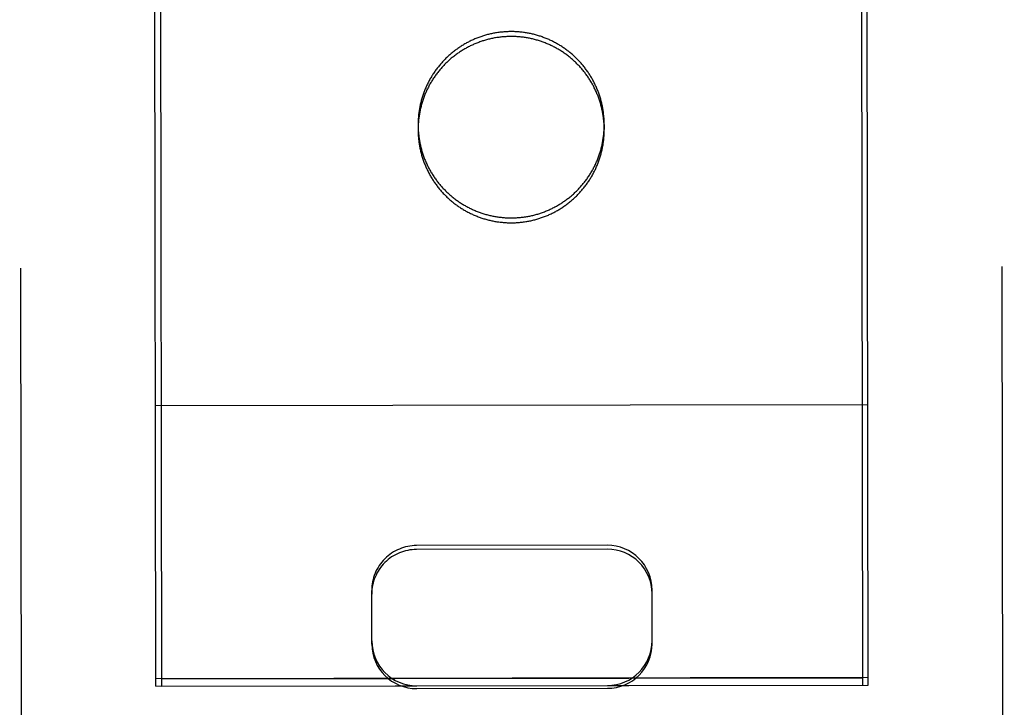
# Model space of a CAD drawing. Header units: inches. Extents: x 0 to 235, y 0 to 152.
# Tile 20 of 93: x 79.67 to 80.548, y 46.979 to 47.592. Entities that reach past the tile are written whole.
import ezdxf

# ---------------------------------------------------------------- set-up
doc = ezdxf.new("R2010")
doc.units = ezdxf.units.IN
doc.header["$LTSCALE"] = 12.916347
doc.header["$MEASUREMENT"] = 0
doc.linetypes.add('HIDDEN', pattern=[0.2, 0.1, -0.1])
doc.layers.add('02___PRT_ALL_AXES', color=7, linetype='CONTINUOUS')
doc.layers.add('DEFAULT_2', color=8, linetype='HIDDEN')

msp = doc.modelspace()

# ---------------------------------------------------------------- linework, layer by layer
at = {"layer": '02___PRT_ALL_AXES', "color": 8, "linetype": 'HIDDEN'}
for p, q in [((79.74958, 76.49784), (79.79629, 46.99788)), ((80.37458, 76.49883), (80.42129, 46.99887)), ((80.025, 47.49808), (80.025, 47.49372)), ((80.191, 47.49834), (80.191, 47.49398)), ((79.79628, 47.00443), (80.42128, 47.00542)), ((79.79629, 46.99788), (80.42129, 46.99887))]:
    msp.add_line(p, q, dxfattribs=at)
for points in [[(80.191, 47.49834), (80.19099, 47.49926), (80.19097, 47.50018), (80.19095, 47.5011), (80.19091, 47.50201), (80.19086, 47.50293), (80.19081, 47.50385), (80.19074, 47.50476), (80.19066, 47.50568), (80.19057, 47.50659), (80.19047, 47.5075), (80.19037, 47.50842), (80.19025, 47.50933), (80.19012, 47.51023), (80.18998, 47.51114), (80.18984, 47.51205), (80.18968, 47.51295), (80.18951, 47.51386), (80.18933, 47.51476), (80.18914, 47.51565), (80.18894, 47.51655), (80.18874, 47.51744), (80.18852, 47.51834), (80.18829, 47.51923), (80.18805, 47.52011), (80.18781, 47.521), (80.18755, 47.52188), (80.18728, 47.52276), (80.18701, 47.52363), (80.18672, 47.5245), (80.18643, 47.52537), (80.18612, 47.52624), (80.18581, 47.5271), (80.18548, 47.52796), (80.18515, 47.52882), (80.1848, 47.52967), (80.18445, 47.53051), (80.18409, 47.53136), (80.18372, 47.5322), (80.18334, 47.53303), (80.18295, 47.53386), (80.18255, 47.53469), (80.18214, 47.53551), (80.18172, 47.53633), (80.1813, 47.53714), (80.18086, 47.53795), (80.18042, 47.53876), (80.17996, 47.53955), (80.1795, 47.54035), (80.17903, 47.54114), (80.17855, 47.54192), (80.17806, 47.5427), (80.17757, 47.54347), (80.17706, 47.54424), (80.17655, 47.545), (80.17603, 47.54575), (80.1755, 47.5465), (80.17496, 47.54724), (80.17441, 47.54798), (80.17386, 47.54871), (80.1733, 47.54944), (80.17273, 47.55016), (80.17215, 47.55087), (80.17156, 47.55158), (80.17097, 47.55228), (80.17036, 47.55297), (80.16975, 47.55366), (80.16914, 47.55434), (80.16851, 47.55501), (80.16788, 47.55568), (80.16724, 47.55633), (80.16659, 47.55699), (80.16594, 47.55763), (80.16528, 47.55827), (80.16461, 47.5589), (80.16394, 47.55952), (80.16325, 47.56013), (80.16257, 47.56074), (80.16187, 47.56134), (80.16117, 47.56193), (80.16046, 47.56252), (80.15975, 47.56309), (80.15903, 47.56366), (80.1583, 47.56422), (80.15756, 47.56478), (80.15683, 47.56532), (80.15608, 47.56586), (80.15533, 47.56638), (80.15457, 47.5669), (80.15381, 47.56741), (80.15304, 47.56792), (80.15227, 47.56841), (80.15149, 47.56889), (80.1507, 47.56937), (80.14991, 47.56984), (80.14912, 47.5703), (80.14832, 47.57075), (80.14751, 47.57119), (80.1467, 47.57162), (80.14589, 47.57205), (80.14507, 47.57246), (80.14424, 47.57287), (80.14342, 47.57326), (80.14258, 47.57365), (80.14175, 47.57403), (80.14091, 47.5744), (80.14006, 47.57476), (80.13921, 47.57511), (80.13836, 47.57545), (80.1375, 47.57578), (80.13664, 47.5761), (80.13578, 47.57641), (80.13491, 47.57671), (80.13404, 47.57701), (80.13317, 47.57729), (80.13229, 47.57756), (80.13141, 47.57783), (80.13053, 47.57808), (80.12965, 47.57833), (80.12876, 47.57856), (80.12787, 47.57879), (80.12698, 47.579), (80.12608, 47.57921), (80.12519, 47.5794), (80.12429, 47.57959), (80.12338, 47.57976), (80.12248, 47.57993), (80.12158, 47.58008), (80.12067, 47.58023), (80.11976, 47.58036), (80.11885, 47.58049), (80.11794, 47.5806), (80.11703, 47.58071), (80.11612, 47.5808), (80.1152, 47.58089), (80.11429, 47.58096), (80.11337, 47.58103), (80.11245, 47.58108), (80.11154, 47.58112), (80.11062, 47.58116), (80.1097, 47.58118), (80.10878, 47.5812), (80.10787, 47.5812), (80.10695, 47.58119), (80.10603, 47.58118), (80.10511, 47.58115), (80.10419, 47.58111), (80.10328, 47.58107), (80.10236, 47.58101), (80.10145, 47.58094), (80.10053, 47.58086), (80.09962, 47.58078), (80.0987, 47.58068), (80.09779, 47.58057), (80.09688, 47.58045), (80.09597, 47.58032), (80.09506, 47.58019), (80.09416, 47.58004), (80.09325, 47.57988), (80.09235, 47.57971), (80.09145, 47.57953), (80.09055, 47.57935), (80.08966, 47.57915), (80.08876, 47.57894), (80.08787, 47.57872), (80.08698, 47.57849), (80.08609, 47.57826), (80.08521, 47.57801), (80.08433, 47.57775), (80.08345, 47.57749), (80.08257, 47.57721), (80.0817, 47.57692), (80.08083, 47.57663), (80.07997, 47.57632), (80.0791, 47.57601), (80.07824, 47.57568), (80.07739, 47.57535), (80.07654, 47.57501), (80.07569, 47.57465), (80.07485, 47.57429), (80.07401, 47.57392), (80.07317, 47.57354), (80.07234, 47.57315), (80.07151, 47.57275), (80.07069, 47.57234), (80.06987, 47.57193), (80.06906, 47.5715), (80.06825, 47.57107), (80.06745, 47.57062), (80.06665, 47.57017), (80.06585, 47.56971), (80.06507, 47.56924), (80.06428, 47.56876), (80.06351, 47.56827), (80.06273, 47.56777), (80.06197, 47.56727), (80.0612, 47.56675), (80.06045, 47.56623), (80.0597, 47.5657), (80.05896, 47.56516)], [(80.05896, 47.56516), (80.05822, 47.56462), (80.05749, 47.56406), (80.05676, 47.5635), (80.05604, 47.56293), (80.05533, 47.56235), (80.05462, 47.56177), (80.05392, 47.56117), (80.05323, 47.56057), (80.05254, 47.55996), (80.05186, 47.55934), (80.05119, 47.55872), (80.05052, 47.55809), (80.04987, 47.55745), (80.04921, 47.5568), (80.04857, 47.55615), (80.04793, 47.55549), (80.0473, 47.55482), (80.04668, 47.55414), (80.04606, 47.55346), (80.04546, 47.55277), (80.04486, 47.55208), (80.04427, 47.55138), (80.04368, 47.55067), (80.0431, 47.54995), (80.04254, 47.54923), (80.04198, 47.54851), (80.04142, 47.54777), (80.04088, 47.54703), (80.04034, 47.54629), (80.03981, 47.54554), (80.0393, 47.54478), (80.03878, 47.54402), (80.03828, 47.54325), (80.03779, 47.54247), (80.0373, 47.5417), (80.03683, 47.54091), (80.03636, 47.54012), (80.0359, 47.53933), (80.03545, 47.53853), (80.03501, 47.53772), (80.03457, 47.53691), (80.03415, 47.5361), (80.03374, 47.53528), (80.03333, 47.53445), (80.03293, 47.53363), (80.03255, 47.53279), (80.03217, 47.53196), (80.0318, 47.53112), (80.03144, 47.53027), (80.03109, 47.52942), (80.03075, 47.52857), (80.03042, 47.52772), (80.0301, 47.52686), (80.02979, 47.52599), (80.02948, 47.52513), (80.02919, 47.52425), (80.02891, 47.52338), (80.02863, 47.52251), (80.02837, 47.52163), (80.02811, 47.52074), (80.02787, 47.51986), (80.02764, 47.51897), (80.02741, 47.51808), (80.0272, 47.51719), (80.02699, 47.51629), (80.0268, 47.5154), (80.02661, 47.5145), (80.02644, 47.5136), (80.02627, 47.51269), (80.02612, 47.51179), (80.02597, 47.51088), (80.02583, 47.50997), (80.02571, 47.50907), (80.02559, 47.50815), (80.02549, 47.50724), (80.02539, 47.50633), (80.02531, 47.50542), (80.02524, 47.5045), (80.02517, 47.50358), (80.02512, 47.50267), (80.02507, 47.50175), (80.02504, 47.50083), (80.02501, 47.49992), (80.025, 47.499), (80.025, 47.49808)], [(80.025, 47.49808), (80.025, 47.49716), (80.02502, 47.49624), (80.02505, 47.49533), (80.02508, 47.49441), (80.02513, 47.49349), (80.02519, 47.49258), (80.02526, 47.49166), (80.02533, 47.49075), (80.02542, 47.48983), (80.02552, 47.48892), (80.02563, 47.48801), (80.02574, 47.4871), (80.02587, 47.48619), (80.02601, 47.48528), (80.02616, 47.48438), (80.02632, 47.48347), (80.02648, 47.48257), (80.02666, 47.48167), (80.02685, 47.48077), (80.02705, 47.47987), (80.02726, 47.47898), (80.02747, 47.47809), (80.0277, 47.4772), (80.02794, 47.47631), (80.02819, 47.47543), (80.02844, 47.47455), (80.02871, 47.47367), (80.02899, 47.47279), (80.02927, 47.47192), (80.02957, 47.47105), (80.02987, 47.47019), (80.03019, 47.46932), (80.03051, 47.46846), (80.03085, 47.46761), (80.03119, 47.46676), (80.03154, 47.46591), (80.0319, 47.46507), (80.03228, 47.46423), (80.03266, 47.46339), (80.03305, 47.46256), (80.03345, 47.46173), (80.03385, 47.46091), (80.03427, 47.46009), (80.0347, 47.45928), (80.03513, 47.45847), (80.03558, 47.45767), (80.03603, 47.45687), (80.03649, 47.45608), (80.03696, 47.45529), (80.03744, 47.45451), (80.03793, 47.45373), (80.03843, 47.45296), (80.03893, 47.45219), (80.03944, 47.45143), (80.03997, 47.45067), (80.0405, 47.44992), (80.04103, 47.44918), (80.04158, 47.44844), (80.04213, 47.44771), (80.0427, 47.44698), (80.04327, 47.44627), (80.04385, 47.44555), (80.04443, 47.44485), (80.04503, 47.44415), (80.04563, 47.44345), (80.04624, 47.44277), (80.04686, 47.44209), (80.04748, 47.44141), (80.04811, 47.44075), (80.04875, 47.44009), (80.0494, 47.43944), (80.05005, 47.43879), (80.05071, 47.43816), (80.05138, 47.43753), (80.05206, 47.4369), (80.05274, 47.43629), (80.05343, 47.43568), (80.05412, 47.43508), (80.05482, 47.43449), (80.05553, 47.43391), (80.05625, 47.43333), (80.05697, 47.43276), (80.0577, 47.4322), (80.05843, 47.43165), (80.05917, 47.4311), (80.05991, 47.43057), (80.06066, 47.43004), (80.06142, 47.42952), (80.06218, 47.42901), (80.06295, 47.42851), (80.06373, 47.42801), (80.06451, 47.42753), (80.06529, 47.42705), (80.06608, 47.42658), (80.06688, 47.42613), (80.06768, 47.42568), (80.06848, 47.42523), (80.06929, 47.4248), (80.07011, 47.42438), (80.07092, 47.42396), (80.07175, 47.42356), (80.07258, 47.42316), (80.07341, 47.42277), (80.07425, 47.4224), (80.07509, 47.42203), (80.07593, 47.42167), (80.07678, 47.42132), (80.07763, 47.42098), (80.07849, 47.42065), (80.07935, 47.42032), (80.08021, 47.42001), (80.08108, 47.41971), (80.08195, 47.41942), (80.08282, 47.41913), (80.0837, 47.41886), (80.08458, 47.4186), (80.08546, 47.41834), (80.08635, 47.4181), (80.08723, 47.41786), (80.08812, 47.41764), (80.08902, 47.41742), (80.08991, 47.41722), (80.09081, 47.41702), (80.09171, 47.41684), (80.09261, 47.41666), (80.09351, 47.4165), (80.09442, 47.41634), (80.09532, 47.4162), (80.09623, 47.41606), (80.09714, 47.41594), (80.09805, 47.41582), (80.09896, 47.41572), (80.09988, 47.41562), (80.10079, 47.41554), (80.10171, 47.41546), (80.10262, 47.4154), (80.10354, 47.41534), (80.10446, 47.4153), (80.10537, 47.41527), (80.10629, 47.41524), (80.10721, 47.41523), (80.10813, 47.41522), (80.10905, 47.41523), (80.10996, 47.41525), (80.11088, 47.41527), (80.1118, 47.41531), (80.11272, 47.41536), (80.11363, 47.41542), (80.11455, 47.41548), (80.11546, 47.41556), (80.11638, 47.41565), (80.11729, 47.41575), (80.1182, 47.41585), (80.11911, 47.41597), (80.12002, 47.4161), (80.12093, 47.41624), (80.12183, 47.41639), (80.12274, 47.41654), (80.12364, 47.41671), (80.12454, 47.41689), (80.12544, 47.41708), (80.12634, 47.41728), (80.12723, 47.41748), (80.12812, 47.4177), (80.12901, 47.41793), (80.1299, 47.41817), (80.13079, 47.41841), (80.13167, 47.41867), (80.13255, 47.41894), (80.13342, 47.41921), (80.13429, 47.4195), (80.13516, 47.4198), (80.13603, 47.4201), (80.13689, 47.42042), (80.13775, 47.42074), (80.13861, 47.42107), (80.13946, 47.42142), (80.1403, 47.42177), (80.14115, 47.42213), (80.14199, 47.4225), (80.14282, 47.42288), (80.14365, 47.42327), (80.14448, 47.42367), (80.1453, 47.42408), (80.14612, 47.4245), (80.14693, 47.42492), (80.14774, 47.42536), (80.14855, 47.4258), (80.14935, 47.42626), (80.15014, 47.42672), (80.15093, 47.42719), (80.15171, 47.42767), (80.15249, 47.42816), (80.15326, 47.42865), (80.15403, 47.42916), (80.15479, 47.42967), (80.15554, 47.43019), (80.15629, 47.43072), (80.15704, 47.43126)], [(80.15704, 47.43126), (80.15778, 47.43181), (80.15851, 47.43236), (80.15923, 47.43292), (80.15995, 47.43349), (80.16066, 47.43407), (80.16137, 47.43466), (80.16207, 47.43525), (80.16276, 47.43586), (80.16345, 47.43646), (80.16413, 47.43708), (80.1648, 47.43771), (80.16547, 47.43834), (80.16613, 47.43898), (80.16678, 47.43962), (80.16742, 47.44028), (80.16806, 47.44094), (80.16869, 47.44161), (80.16931, 47.44228), (80.16993, 47.44296), (80.17054, 47.44365), (80.17114, 47.44435), (80.17173, 47.44505), (80.17231, 47.44576), (80.17289, 47.44647), (80.17346, 47.44719), (80.17402, 47.44792), (80.17457, 47.44865), (80.17511, 47.44939), (80.17565, 47.45014), (80.17618, 47.45089), (80.1767, 47.45165), (80.17721, 47.45241), (80.17771, 47.45318), (80.17821, 47.45395), (80.17869, 47.45473), (80.17917, 47.45551), (80.17964, 47.4563), (80.18009, 47.4571), (80.18055, 47.4579), (80.18099, 47.4587), (80.18142, 47.45951), (80.18184, 47.46033), (80.18226, 47.46115), (80.18266, 47.46197), (80.18306, 47.4628), (80.18345, 47.46363), (80.18382, 47.46447), (80.18419, 47.46531), (80.18455, 47.46615), (80.1849, 47.467), (80.18524, 47.46785), (80.18557, 47.46871), (80.1859, 47.46957), (80.18621, 47.47043), (80.18651, 47.4713), (80.1868, 47.47217), (80.18709, 47.47304), (80.18736, 47.47392), (80.18762, 47.4748), (80.18788, 47.47568), (80.18812, 47.47657), (80.18836, 47.47745), (80.18858, 47.47834), (80.1888, 47.47924), (80.189, 47.48013), (80.1892, 47.48103), (80.18938, 47.48193), (80.18956, 47.48283), (80.18972, 47.48373), (80.18988, 47.48464), (80.19002, 47.48554), (80.19016, 47.48645), (80.19028, 47.48736), (80.1904, 47.48827), (80.1905, 47.48918), (80.1906, 47.4901), (80.19068, 47.49101), (80.19076, 47.49192), (80.19082, 47.49284), (80.19088, 47.49376), (80.19092, 47.49467), (80.19096, 47.49559), (80.19098, 47.49651), (80.19099, 47.49743), (80.191, 47.49834)]]:
    msp.add_lwpolyline(points, dxfattribs=at)
at = {"layer": 'DEFAULT_2', "color": 8, "linetype": 'HIDDEN'}
for p, q in [((79.67274, 46.07883), (79.66974, 47.9741)), ((80.42629, 46.99893), (80.42474, 47.97411)), ((80.54774, 46.08021), (80.54474, 47.97548)), ((79.79129, 46.99793), (79.78974, 47.97311)), ((80.42589, 47.24875), (79.79089, 47.24775)), ((80.19359, 47.12347), (80.02359, 47.1232)), ((80.1936, 47.12001), (80.0236, 47.11974)), ((79.98373, 47.03535), (79.98365, 47.08317)), ((80.23373, 47.03575), (80.23365, 47.08357)), ((80.42628, 47.00551), (79.79128, 47.00451)), ((79.79129, 46.99793), (80.02379, 46.99829)), ((80.02379, 46.99573), (80.19379, 46.996)), ((80.19379, 46.99856), (80.42629, 46.99893))]:
    msp.add_line(p, q, dxfattribs=at)
for points in [[(80.10787, 47.57684), (80.10695, 47.57683), (80.10604, 47.57681), (80.10512, 47.57679), (80.1042, 47.57675), (80.10328, 47.5767), (80.10237, 47.57664), (80.10145, 47.57658), (80.10054, 47.5765), (80.09962, 47.57641), (80.09871, 47.57631), (80.0978, 47.57621), (80.09689, 47.57609), (80.09598, 47.57596), (80.09507, 47.57582), (80.09417, 47.57567), (80.09326, 47.57552), (80.09236, 47.57535), (80.09146, 47.57517), (80.09056, 47.57498), (80.08966, 47.57478), (80.08877, 47.57458), (80.08788, 47.57436), (80.08699, 47.57413), (80.0861, 47.57389), (80.08522, 47.57365), (80.08433, 47.57339), (80.08346, 47.57312), (80.08258, 47.57285), (80.08171, 47.57256), (80.08084, 47.57227), (80.07997, 47.57196), (80.07911, 47.57165), (80.07825, 47.57132), (80.0774, 47.57099), (80.07654, 47.57064), (80.0757, 47.57029), (80.07485, 47.56993), (80.07401, 47.56956), (80.07318, 47.56918), (80.07235, 47.56879), (80.07152, 47.56839), (80.0707, 47.56798), (80.06988, 47.56756), (80.06907, 47.56714), (80.06826, 47.5667), (80.06745, 47.56626), (80.06666, 47.56581), (80.06586, 47.56534), (80.06507, 47.56487), (80.06429, 47.56439), (80.06351, 47.56391), (80.06274, 47.56341), (80.06197, 47.56291), (80.06121, 47.56239), (80.06046, 47.56187), (80.05971, 47.56134), (80.05896, 47.5608), (80.05823, 47.56026), (80.05749, 47.5597), (80.05677, 47.55914), (80.05605, 47.55857), (80.05534, 47.55799), (80.05463, 47.5574), (80.05393, 47.55681), (80.05324, 47.55621), (80.05255, 47.5556), (80.05187, 47.55498), (80.0512, 47.55435), (80.05053, 47.55372), (80.04987, 47.55308), (80.04922, 47.55244), (80.04858, 47.55178), (80.04794, 47.55112), (80.04731, 47.55045), (80.04669, 47.54978), (80.04607, 47.5491), (80.04546, 47.54841), (80.04486, 47.54771), (80.04427, 47.54701), (80.04369, 47.54631), (80.04311, 47.54559), (80.04254, 47.54487), (80.04198, 47.54414), (80.04143, 47.54341), (80.04089, 47.54267), (80.04035, 47.54192), (80.03982, 47.54117), (80.0393, 47.54042), (80.03879, 47.53965), (80.03829, 47.53889), (80.0378, 47.53811), (80.03731, 47.53733), (80.03683, 47.53655), (80.03637, 47.53576), (80.03591, 47.53496), (80.03546, 47.53416), (80.03501, 47.53336), (80.03458, 47.53255), (80.03416, 47.53173), (80.03374, 47.53092), (80.03334, 47.53009), (80.03294, 47.52926), (80.03255, 47.52843), (80.03218, 47.52759), (80.03181, 47.52675), (80.03145, 47.52591), (80.0311, 47.52506), (80.03076, 47.52421), (80.03043, 47.52335), (80.0301, 47.52249), (80.02979, 47.52163), (80.02949, 47.52076), (80.0292, 47.51989), (80.02891, 47.51902), (80.02864, 47.51814), (80.02838, 47.51726), (80.02812, 47.51638), (80.02788, 47.5155), (80.02764, 47.51461), (80.02742, 47.51372), (80.0272, 47.51283), (80.027, 47.51193), (80.0268, 47.51103), (80.02662, 47.51014), (80.02644, 47.50923), (80.02628, 47.50833), (80.02612, 47.50743), (80.02598, 47.50652), (80.02584, 47.50561), (80.02572, 47.5047), (80.0256, 47.50379), (80.0255, 47.50288), (80.0254, 47.50197), (80.02532, 47.50105), (80.02524, 47.50014), (80.02518, 47.49922), (80.02512, 47.49831), (80.02508, 47.49739), (80.02505, 47.49647), (80.02502, 47.49555), (80.02501, 47.49464), (80.025, 47.49372)], [(80.191, 47.49398), (80.191, 47.4949), (80.19098, 47.49582), (80.19095, 47.49673), (80.19092, 47.49765), (80.19087, 47.49857), (80.19081, 47.49948), (80.19074, 47.5004), (80.19067, 47.50131), (80.19058, 47.50223), (80.19048, 47.50314), (80.19037, 47.50405), (80.19026, 47.50496), (80.19013, 47.50587), (80.18999, 47.50678), (80.18984, 47.50769), (80.18968, 47.50859), (80.18952, 47.50949), (80.18934, 47.51039), (80.18915, 47.51129), (80.18895, 47.51219), (80.18874, 47.51308), (80.18853, 47.51397), (80.1883, 47.51486), (80.18806, 47.51575), (80.18781, 47.51663), (80.18756, 47.51752), (80.18729, 47.51839), (80.18701, 47.51927), (80.18673, 47.52014), (80.18643, 47.52101), (80.18613, 47.52188), (80.18581, 47.52274), (80.18549, 47.5236), (80.18515, 47.52445), (80.18481, 47.5253), (80.18446, 47.52615), (80.1841, 47.527), (80.18372, 47.52783), (80.18334, 47.52867), (80.18295, 47.5295), (80.18255, 47.53033), (80.18215, 47.53115), (80.18173, 47.53197), (80.1813, 47.53278), (80.18087, 47.53359), (80.18042, 47.53439), (80.17997, 47.53519), (80.17951, 47.53598), (80.17904, 47.53677), (80.17856, 47.53756), (80.17807, 47.53833), (80.17757, 47.53911), (80.17707, 47.53987), (80.17656, 47.54063), (80.17603, 47.54139), (80.1755, 47.54214), (80.17497, 47.54288), (80.17442, 47.54362), (80.17386, 47.54435), (80.1733, 47.54508), (80.17273, 47.5458), (80.17215, 47.54651), (80.17157, 47.54722), (80.17097, 47.54791), (80.17037, 47.54861), (80.16976, 47.54929), (80.16914, 47.54997), (80.16852, 47.55065), (80.16789, 47.55131), (80.16725, 47.55197), (80.1666, 47.55262), (80.16595, 47.55327), (80.16529, 47.5539), (80.16462, 47.55453), (80.16394, 47.55516), (80.16326, 47.55577), (80.16257, 47.55638), (80.16188, 47.55698), (80.16118, 47.55757), (80.16047, 47.55816), (80.15975, 47.55873), (80.15903, 47.5593), (80.1583, 47.55986), (80.15757, 47.56041), (80.15683, 47.56096), (80.15609, 47.56149), (80.15533, 47.56202), (80.15458, 47.56254), (80.15381, 47.56305), (80.15305, 47.56355), (80.15227, 47.56405), (80.15149, 47.56453), (80.15071, 47.56501), (80.14992, 47.56548), (80.14912, 47.56594), (80.14832, 47.56639), (80.14752, 47.56683), (80.14671, 47.56726), (80.14589, 47.56768), (80.14508, 47.5681), (80.14425, 47.5685), (80.14342, 47.5689), (80.14259, 47.56929), (80.14175, 47.56967), (80.14091, 47.57003), (80.14007, 47.57039), (80.13922, 47.57074), (80.13837, 47.57108), (80.13751, 47.57141), (80.13665, 47.57174), (80.13579, 47.57205), (80.13492, 47.57235), (80.13405, 47.57264), (80.13318, 47.57293), (80.1323, 47.5732), (80.13142, 47.57347), (80.13054, 47.57372), (80.12965, 47.57396), (80.12877, 47.5742), (80.12788, 47.57442), (80.12698, 47.57464), (80.12609, 47.57484), (80.12519, 47.57504), (80.12429, 47.57522), (80.12339, 47.5754), (80.12249, 47.57556), (80.12158, 47.57572), (80.12068, 47.57586), (80.11977, 47.576), (80.11886, 47.57612), (80.11795, 47.57624), (80.11704, 47.57634), (80.11612, 47.57644), (80.11521, 47.57652), (80.11429, 47.5766), (80.11338, 47.57666), (80.11246, 47.57672), (80.11154, 47.57676), (80.11063, 47.57679), (80.10971, 47.57682), (80.10879, 47.57683), (80.10787, 47.57684)], [(80.025, 47.49372), (80.02501, 47.4928), (80.02503, 47.49188), (80.02505, 47.49096), (80.02509, 47.49005), (80.02514, 47.48913), (80.0252, 47.48821), (80.02526, 47.4873), (80.02534, 47.48638), (80.02543, 47.48547), (80.02553, 47.48456), (80.02563, 47.48365), (80.02575, 47.48274), (80.02588, 47.48183), (80.02602, 47.48092), (80.02617, 47.48001), (80.02632, 47.47911), (80.02649, 47.47821), (80.02667, 47.47731), (80.02686, 47.47641), (80.02706, 47.47551), (80.02726, 47.47462), (80.02748, 47.47372), (80.02771, 47.47283), (80.02795, 47.47195), (80.02819, 47.47106), (80.02845, 47.47018), (80.02872, 47.4693), (80.02899, 47.46843), (80.02928, 47.46756), (80.02958, 47.46669), (80.02988, 47.46582), (80.0302, 47.46496), (80.03052, 47.4641), (80.03085, 47.46325), (80.0312, 47.46239), (80.03155, 47.46155), (80.03191, 47.4607), (80.03228, 47.45986), (80.03266, 47.45903), (80.03305, 47.4582), (80.03345, 47.45737), (80.03386, 47.45655), (80.03428, 47.45573), (80.0347, 47.45492), (80.03514, 47.45411), (80.03558, 47.45331), (80.03604, 47.45251), (80.0365, 47.45171), (80.03697, 47.45092), (80.03745, 47.45014), (80.03794, 47.44936), (80.03843, 47.44859), (80.03894, 47.44782), (80.03945, 47.44706), (80.03997, 47.44631), (80.0405, 47.44556), (80.04104, 47.44482), (80.04159, 47.44408), (80.04214, 47.44335), (80.04271, 47.44262), (80.04328, 47.4419), (80.04385, 47.44119), (80.04444, 47.44048), (80.04504, 47.43978), (80.04564, 47.43909), (80.04625, 47.4384), (80.04686, 47.43772), (80.04749, 47.43705), (80.04812, 47.43639), (80.04876, 47.43573), (80.04941, 47.43508), (80.05006, 47.43443), (80.05072, 47.43379), (80.05139, 47.43316), (80.05206, 47.43254), (80.05275, 47.43193), (80.05343, 47.43132), (80.05413, 47.43072), (80.05483, 47.43013), (80.05554, 47.42954), (80.05625, 47.42897), (80.05698, 47.4284), (80.0577, 47.42784), (80.05844, 47.42729), (80.05918, 47.42674), (80.05992, 47.42621), (80.06067, 47.42568), (80.06143, 47.42516), (80.06219, 47.42465), (80.06296, 47.42414), (80.06373, 47.42365), (80.06451, 47.42317), (80.0653, 47.42269), (80.06609, 47.42222), (80.06688, 47.42176), (80.06768, 47.42131), (80.06849, 47.42087), (80.0693, 47.42044), (80.07011, 47.42001), (80.07093, 47.4196), (80.07176, 47.41919), (80.07258, 47.4188), (80.07342, 47.41841), (80.07425, 47.41803), (80.07509, 47.41766), (80.07594, 47.4173), (80.07679, 47.41695), (80.07764, 47.41661), (80.0785, 47.41628), (80.07936, 47.41596), (80.08022, 47.41565), (80.08109, 47.41535), (80.08196, 47.41505), (80.08283, 47.41477), (80.08371, 47.4145), (80.08459, 47.41423), (80.08547, 47.41398), (80.08635, 47.41373), (80.08724, 47.4135), (80.08813, 47.41328), (80.08902, 47.41306), (80.08992, 47.41286), (80.09082, 47.41266), (80.09172, 47.41248), (80.09262, 47.4123), (80.09352, 47.41213), (80.09442, 47.41198), (80.09533, 47.41183), (80.09624, 47.4117), (80.09715, 47.41157), (80.09806, 47.41146), (80.09897, 47.41135), (80.09989, 47.41126), (80.1008, 47.41117), (80.10171, 47.4111), (80.10263, 47.41104), (80.10355, 47.41098), (80.10446, 47.41094), (80.10538, 47.4109), (80.1063, 47.41088), (80.10722, 47.41087), (80.10814, 47.41086)], [(80.10814, 47.41086), (80.10905, 47.41087), (80.10997, 47.41089), (80.11089, 47.41091), (80.11181, 47.41095), (80.11272, 47.411), (80.11364, 47.41105), (80.11456, 47.41112), (80.11547, 47.4112), (80.11638, 47.41129), (80.1173, 47.41138), (80.11821, 47.41149), (80.11912, 47.41161), (80.12003, 47.41174), (80.12094, 47.41188), (80.12184, 47.41202), (80.12275, 47.41218), (80.12365, 47.41235), (80.12455, 47.41253), (80.12545, 47.41272), (80.12634, 47.41291), (80.12724, 47.41312), (80.12813, 47.41334), (80.12902, 47.41357), (80.12991, 47.4138), (80.13079, 47.41405), (80.13167, 47.41431), (80.13255, 47.41457), (80.13343, 47.41485), (80.1343, 47.41514), (80.13517, 47.41543), (80.13603, 47.41574), (80.1369, 47.41605), (80.13776, 47.41638), (80.13861, 47.41671), (80.13946, 47.41705), (80.14031, 47.41741), (80.14115, 47.41777), (80.14199, 47.41814), (80.14283, 47.41852), (80.14366, 47.41891), (80.14449, 47.41931), (80.14531, 47.41972), (80.14613, 47.42013), (80.14694, 47.42056), (80.14775, 47.421), (80.14855, 47.42144), (80.14935, 47.42189), (80.15015, 47.42235), (80.15093, 47.42282), (80.15172, 47.4233), (80.1525, 47.42379), (80.15327, 47.42429), (80.15403, 47.42479), (80.1548, 47.42531), (80.15555, 47.42583), (80.1563, 47.42636), (80.15704, 47.4269), (80.15778, 47.42744), (80.15851, 47.428), (80.15924, 47.42856), (80.15996, 47.42913), (80.16067, 47.42971), (80.16138, 47.4303), (80.16208, 47.43089), (80.16277, 47.43149), (80.16346, 47.4321), (80.16414, 47.43272), (80.16481, 47.43334), (80.16548, 47.43398), (80.16613, 47.43461), (80.16679, 47.43526), (80.16743, 47.43591), (80.16807, 47.43658), (80.1687, 47.43724), (80.16932, 47.43792), (80.16994, 47.4386), (80.17054, 47.43929), (80.17114, 47.43998), (80.17174, 47.44068), (80.17232, 47.44139), (80.1729, 47.44211), (80.17346, 47.44283), (80.17402, 47.44356), (80.17458, 47.44429), (80.17512, 47.44503), (80.17566, 47.44577), (80.17619, 47.44652), (80.1767, 47.44728), (80.17722, 47.44804), (80.17772, 47.44881), (80.17821, 47.44959), (80.1787, 47.45037), (80.17917, 47.45115), (80.17964, 47.45194), (80.1801, 47.45273), (80.18055, 47.45353), (80.18099, 47.45434), (80.18143, 47.45515), (80.18185, 47.45596), (80.18226, 47.45678), (80.18267, 47.45761), (80.18307, 47.45843), (80.18345, 47.45927), (80.18383, 47.4601), (80.1842, 47.46094), (80.18456, 47.46179), (80.18491, 47.46264), (80.18525, 47.46349), (80.18558, 47.46435), (80.1859, 47.46521), (80.18622, 47.46607), (80.18652, 47.46694), (80.18681, 47.46781), (80.18709, 47.46868), (80.18737, 47.46956), (80.18763, 47.47043), (80.18789, 47.47132), (80.18813, 47.4722), (80.18836, 47.47309), (80.18859, 47.47398), (80.1888, 47.47487), (80.18901, 47.47577), (80.1892, 47.47666), (80.18939, 47.47756), (80.18956, 47.47846), (80.18973, 47.47937), (80.18989, 47.48027), (80.19003, 47.48118), (80.19017, 47.48209), (80.19029, 47.483), (80.19041, 47.48391), (80.19051, 47.48482), (80.19061, 47.48573), (80.19069, 47.48665), (80.19077, 47.48756), (80.19083, 47.48848), (80.19088, 47.48939), (80.19093, 47.49031), (80.19096, 47.49123), (80.19099, 47.49214), (80.191, 47.49306), (80.191, 47.49398)]]:
    msp.add_lwpolyline(points, dxfattribs=at)
for centre, ratio, start_param, end_param in [((80.02365, 47.08323), 0.999289, 1.570796, 3.141593), ((80.19365, 47.0835), 0.999289, 0, 1.570796), ((80.02366, 47.08006), 0.992087, 1.570796, 3.141593), ((80.19366, 47.08033), 0.992087, 0, 1.570796), ((80.02372, 47.03827), 0.999289, 3.141593, 4.712389), ((80.02373, 47.03541), 0.992087, 3.141593, 4.712389), ((80.19372, 47.03853), 0.999289, -1.570796, 0), ((80.19373, 47.03568), 0.992087, -1.570796, 0)]:
    msp.add_ellipse(centre, major_axis=(0.04, 0.00006), ratio=ratio, start_param=start_param, end_param=end_param, dxfattribs=at)

doc.saveas('drawing.dxf')
